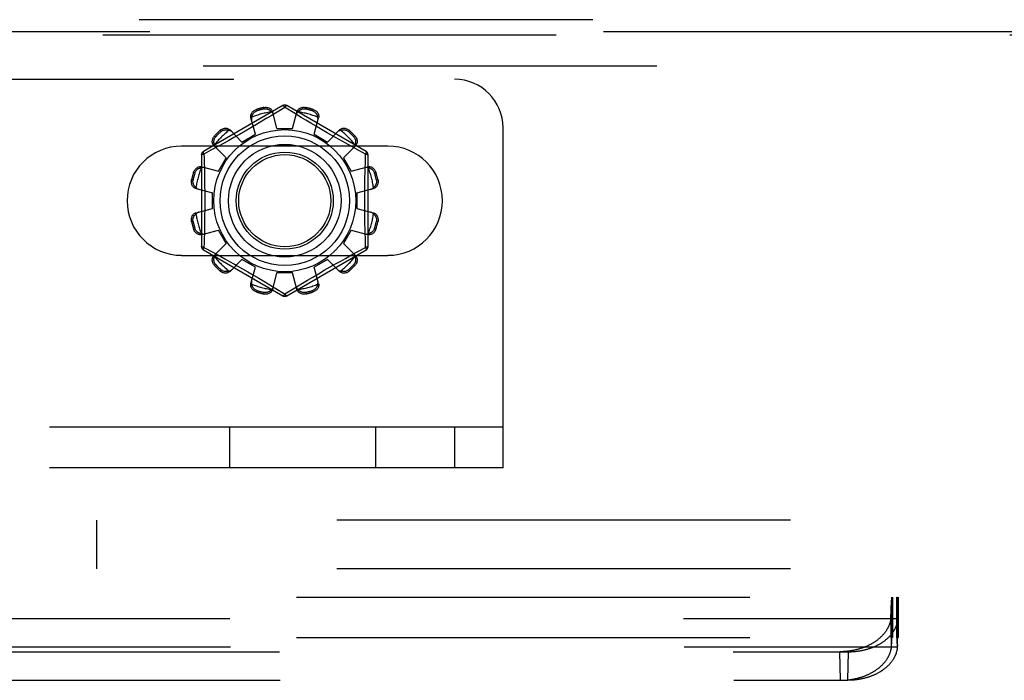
# Model space of a CAD drawing. Header units: inches. Extents: x 0 to 212, y 0 to 138.
# Tile 73 of 256: x 82.6 to 85.14, y 39.28 to 40.98. Entities that reach past the tile are written whole.
import ezdxf

# ---------------------------------------------------------------- set-up
doc = ezdxf.new("R2010")
doc.units = ezdxf.units.IN
doc.header["$LTSCALE"] = 11.6875
doc.header["$MEASUREMENT"] = 0
doc.linetypes.add('HIDDEN', pattern=[0.2, 0.1, -0.1])
for name, color, linetype in [('DEFAULT_2', 8, 'HIDDEN'), ('RIGHTHAND_DOOR_ASSEMBLY', 7, 'CONTINUOUS'), ('SUBPANEL', 7, 'CONTINUOUS')]:
    doc.layers.add(name, color=color, linetype=linetype)

msp = doc.modelspace()

# ---------------------------------------------------------------- linework, layer by layer
at = {"layer": 'DEFAULT_2', "color": 8, "linetype": 'HIDDEN'}
for p, q in [((74.9753, 40.8312), (83.7253, 40.8312)), ((83.2828, 40.7635), (83.0783, 40.6454)), ((83.2147, 40.7536), (83.2157, 40.7498)), ((83.2346, 40.7548), (83.2336, 40.7586)), ((83.2878, 40.7589), (83.2529, 40.7376)), ((83.2678, 40.7047), (83.2567, 40.7469)), ((83.2912, 40.7568), (83.2878, 40.7589)), ((83.3109, 40.7448), (83.2912, 40.7568)), ((83.4973, 40.6454), (83.2928, 40.7635)), ((83.3078, 40.7047), (83.3188, 40.7469)), ((83.3419, 40.7586), (83.3409, 40.7548)), ((83.3598, 40.7498), (83.3608, 40.7536)), ((83.2121, 40.6898), (83.2005, 40.7318)), ((83.2291, 40.7234), (83.2154, 40.7152)), ((83.2417, 40.7309), (83.2291, 40.7234)), ((83.2529, 40.7376), (83.2417, 40.7309)), ((83.342, 40.726), (83.3305, 40.7329)), ((83.3547, 40.7184), (83.342, 40.726)), ((83.3684, 40.7103), (83.3547, 40.7184)), ((83.3634, 40.6898), (83.375, 40.7318)), ((83.1236, 40.6966), (83.1208, 40.6994)), ((83.1468, 40.7008), (83.1774, 40.6698)), ((83.1858, 40.6978), (83.171, 40.6894)), ((83.2007, 40.7065), (83.1858, 40.6978)), ((83.2154, 40.7152), (83.2007, 40.7065)), ((83.2678, 40.7047), (83.3078, 40.7047)), ((83.3825, 40.702), (83.3684, 40.7103)), ((83.3967, 40.6938), (83.3825, 40.702)), ((83.4105, 40.6859), (83.3967, 40.6938)), ((83.3981, 40.6698), (83.4287, 40.7008)), ((83.4547, 40.6994), (83.4519, 40.6966)), ((83.8503, 39.8312), (83.8503, 40.7062)), ((83.107, 40.6856), (83.1098, 40.6828)), ((83.1314, 40.6671), (83.1154, 40.6583)), ((83.1436, 40.6739), (83.1314, 40.6671)), ((83.1569, 40.6814), (83.1436, 40.6739)), ((83.171, 40.6894), (83.1569, 40.6814)), ((83.1774, 40.6698), (83.2121, 40.6898)), ((83.3634, 40.6898), (83.3981, 40.6698)), ((83.4418, 40.6684), (83.43, 40.675)), ((83.4526, 40.6624), (83.4418, 40.6684)), ((83.4657, 40.6828), (83.4685, 40.6856)), ((83.5534, 40.6593), (83.0221, 40.6593)), ((83.0975, 40.6485), (83.0797, 40.6388)), ((83.1154, 40.6583), (83.0975, 40.6485)), ((83.1056, 40.6596), (83.1367, 40.629)), ((83.4388, 40.629), (83.4699, 40.6596)), ((83.471, 40.6523), (83.4526, 40.6624)), ((83.4958, 40.6388), (83.471, 40.6523)), ((83.0733, 40.6367), (83.0733, 40.4006)), ((83.0797, 40.6388), (83.08, 40.627)), ((83.1167, 40.5944), (83.1367, 40.629)), ((83.4388, 40.629), (83.4588, 40.5944)), ((83.5023, 40.4006), (83.5023, 40.6367)), ((83.0566, 40.5907), (83.0528, 40.5917)), ((83.0746, 40.6059), (83.1167, 40.5944)), ((83.4588, 40.5944), (83.5009, 40.6059)), ((83.5227, 40.5917), (83.5189, 40.5907)), ((83.0478, 40.5729), (83.0516, 40.5719)), ((83.5239, 40.5719), (83.5277, 40.5729)), ((83.0595, 40.5497), (83.1018, 40.5387)), ((83.4738, 40.5387), (83.516, 40.5497)), ((83.1018, 40.4987), (83.1018, 40.5387)), ((83.4738, 40.5387), (83.4738, 40.4987)), ((83.0595, 40.4877), (83.1018, 40.4987)), ((83.4738, 40.4987), (83.516, 40.4877)), ((83.0516, 40.4655), (83.0478, 40.4645)), ((83.5277, 40.4645), (83.5239, 40.4655)), ((83.0528, 40.4456), (83.0566, 40.4466)), ((83.0746, 40.4314), (83.1167, 40.443)), ((83.1367, 40.4084), (83.1167, 40.443)), ((83.4588, 40.443), (83.4388, 40.4084)), ((83.4588, 40.443), (83.5009, 40.4314)), ((83.5189, 40.4466), (83.5227, 40.4456)), ((83.0783, 40.3919), (83.2828, 40.2739)), ((83.0797, 40.3986), (83.1045, 40.3851)), ((83.1056, 40.3777), (83.1367, 40.4084)), ((83.2928, 40.2739), (83.4973, 40.3919)), ((83.4388, 40.4084), (83.4699, 40.3777)), ((83.4601, 40.3791), (83.478, 40.3889)), ((83.478, 40.3889), (83.4958, 40.3986)), ((83.4958, 40.3986), (83.4955, 40.4103)), ((83.0221, 40.378), (83.5534, 40.378)), ((83.1045, 40.3851), (83.1229, 40.3749)), ((83.1229, 40.3749), (83.1337, 40.369)), ((83.1337, 40.369), (83.1455, 40.3624)), ((83.1468, 40.3365), (83.1774, 40.3676)), ((83.2121, 40.3476), (83.1774, 40.3676)), ((83.3981, 40.3676), (83.3634, 40.3476)), ((83.3981, 40.3676), (83.4287, 40.3365)), ((83.4186, 40.356), (83.4319, 40.3634)), ((83.4319, 40.3634), (83.4441, 40.3702)), ((83.4441, 40.3702), (83.4601, 40.3791)), ((83.1098, 40.3545), (83.107, 40.3518)), ((83.1208, 40.338), (83.1236, 40.3407)), ((83.165, 40.3514), (83.1788, 40.3435)), ((83.1788, 40.3435), (83.193, 40.3353)), ((83.2005, 40.3055), (83.2121, 40.3476)), ((83.375, 40.3055), (83.3634, 40.3476)), ((83.3748, 40.3308), (83.3897, 40.3395)), ((83.3897, 40.3395), (83.4045, 40.348)), ((83.4045, 40.348), (83.4186, 40.356)), ((83.4519, 40.3407), (83.4547, 40.338)), ((83.4685, 40.3518), (83.4657, 40.3545)), ((83.193, 40.3353), (83.2071, 40.327)), ((83.2071, 40.327), (83.2208, 40.319)), ((83.2208, 40.319), (83.2335, 40.3114)), ((83.2567, 40.2905), (83.2678, 40.3327)), ((83.3078, 40.3327), (83.2678, 40.3327)), ((83.3188, 40.2905), (83.3078, 40.3327)), ((83.3338, 40.3065), (83.3464, 40.314)), ((83.3464, 40.314), (83.3601, 40.3222)), ((83.3601, 40.3222), (83.3748, 40.3308)), ((83.2157, 40.2876), (83.2147, 40.2838)), ((83.2335, 40.3114), (83.245, 40.3045)), ((83.2646, 40.2926), (83.2843, 40.2806)), ((83.2878, 40.2785), (83.3226, 40.2997)), ((83.3226, 40.2997), (83.3338, 40.3065)), ((83.3608, 40.2838), (83.3598, 40.2876)), ((83.2336, 40.2787), (83.2346, 40.2825)), ((83.2843, 40.2806), (83.2878, 40.2785)), ((83.3409, 40.2825), (83.3419, 40.2787)), ((83.8503, 39.9352), (74.8503, 39.9352)), ((83.1461, 39.8312), (83.1461, 39.9352)), ((83.5228, 39.8312), (83.5228, 39.9352)), ((83.7253, 39.9352), (83.7253, 39.8312)), ((83.8503, 39.8312), (74.8503, 39.8312)), ((76.3052, 39.4977), (85.8653, 39.4977)), ((84.8506, 39.4745), (84.8508, 39.4787)), ((84.8508, 39.4787), (84.851, 39.4816)), ((84.851, 39.4977), (84.851, 39.3937)), ((84.851, 39.4816), (84.8511, 39.4843)), ((84.8511, 39.4843), (84.8512, 39.4859)), ((84.8512, 39.4859), (84.8513, 39.4875)), ((84.8513, 39.4875), (84.8514, 39.4889)), ((84.8514, 39.4889), (84.8515, 39.4903)), ((84.8527, 39.3937), (84.8527, 39.4977)), ((84.853, 39.4977), (84.853, 39.3937)), ((84.854, 39.4977), (84.854, 39.3937)), ((84.8647, 39.4977), (84.8647, 39.3937)), ((84.865, 39.3937), (84.865, 39.4977)), ((84.8657, 39.4977), (84.8657, 39.3937)), ((84.8662, 39.4903), (84.8661, 39.4915)), ((84.8663, 39.4889), (84.8662, 39.4903)), ((84.8664, 39.4875), (84.8663, 39.4889)), ((84.8665, 39.4859), (84.8664, 39.4875)), ((84.8667, 39.4834), (84.8665, 39.4859)), ((84.8668, 39.4807), (84.8667, 39.4834)), ((84.8669, 39.4777), (84.8668, 39.4807)), ((84.8671, 39.4734), (84.8669, 39.4777)), ((84.8687, 39.4977), (84.8687, 39.3937)), ((84.8498, 39.4492), (84.8501, 39.4595)), ((84.8515, 39.3755), (84.8498, 39.4492)), ((84.8501, 39.4595), (84.8503, 39.4674)), ((84.8662, 39.3755), (84.8679, 39.4492)), ((84.8674, 39.4674), (84.8671, 39.4734)), ((84.8676, 39.4595), (84.8674, 39.4674)), ((84.8679, 39.4492), (84.8676, 39.4595)), ((84.8679, 39.4462), (84.8679, 39.4492)), ((77.3027, 39.4431), (84.8678, 39.4431)), ((84.8662, 39.3726), (84.8679, 39.4462)), ((84.8678, 39.4431), (84.8679, 39.4462)), ((76.3052, 39.3937), (85.1465, 39.3937)), ((84.8515, 39.3755), (84.8516, 39.3792)), ((84.8516, 39.3792), (84.8517, 39.382)), ((84.8517, 39.382), (84.8518, 39.3833)), ((84.8518, 39.3833), (84.8519, 39.385)), ((84.8519, 39.3866), (84.852, 39.3876)), ((84.8519, 39.385), (84.8519, 39.3866)), ((84.852, 39.3876), (84.8521, 39.3886)), ((84.8521, 39.3886), (84.8521, 39.3894)), ((84.8656, 39.3898), (84.8655, 39.3905)), ((84.8656, 39.389), (84.8656, 39.3898)), ((84.8657, 39.3881), (84.8656, 39.389)), ((84.8657, 39.3872), (84.8657, 39.3881)), ((84.8658, 39.3856), (84.8657, 39.3872)), ((84.8659, 39.3845), (84.8658, 39.3856)), ((84.8659, 39.3826), (84.8659, 39.3845)), ((84.866, 39.38), (84.8659, 39.3826)), ((84.8662, 39.3755), (84.8662, 39.3726)), ((77.3044, 39.3696), (84.866, 39.3696)), ((77.4303, 39.3574), (84.7401, 39.3574)), ((84.7194, 39.2839), (84.7176, 39.3574)), ((84.7384, 39.2839), (84.7401, 39.3574)), ((84.8662, 39.3726), (84.866, 39.3696)), ((77.4321, 39.2839), (84.7384, 39.2839))]:
    msp.add_line(p, q, dxfattribs=at)
for points in [[(83.2005, 40.7318), (83.2001, 40.7336), (83.2, 40.7354), (83.2001, 40.7374), (83.2004, 40.7393), (83.201, 40.7412), (83.2018, 40.743), (83.2028, 40.7448), (83.204, 40.7464), (83.2054, 40.748), (83.207, 40.7494), (83.2088, 40.7508), (83.2107, 40.7519), (83.2126, 40.7528), (83.2147, 40.7536)], [(83.2028, 40.7337), (83.203, 40.7347), (83.2032, 40.7357), (83.2035, 40.7367), (83.2038, 40.7377), (83.2042, 40.7387), (83.2046, 40.7396), (83.2051, 40.7406), (83.2056, 40.7415), (83.2062, 40.7424), (83.2068, 40.7433), (83.2075, 40.7442), (83.2083, 40.7451), (83.2092, 40.746), (83.2102, 40.7469), (83.2114, 40.7477), (83.2127, 40.7485), (83.2141, 40.7492), (83.2157, 40.7498)], [(83.2336, 40.7586), (83.2357, 40.759), (83.2379, 40.7592), (83.2401, 40.7592), (83.2423, 40.7589), (83.2444, 40.7585), (83.2464, 40.7578), (83.2483, 40.757), (83.2501, 40.756), (83.2517, 40.7548), (83.2531, 40.7534), (83.2543, 40.7519), (83.2554, 40.7503), (83.2562, 40.7486), (83.2567, 40.7469)], [(83.2346, 40.7548), (83.2363, 40.7551), (83.2379, 40.7552), (83.2394, 40.7552), (83.2408, 40.755), (83.2421, 40.7548), (83.2433, 40.7545), (83.2445, 40.7541), (83.2455, 40.7537), (83.2465, 40.7532), (83.2475, 40.7527), (83.2484, 40.7522), (83.2493, 40.7516), (83.2501, 40.751), (83.2509, 40.7503), (83.2517, 40.7496), (83.2524, 40.7489), (83.2531, 40.7481), (83.2538, 40.7474)], [(83.2586, 40.7398), (83.2582, 40.7411), (83.2576, 40.7425), (83.2569, 40.7438), (83.256, 40.7451), (83.255, 40.7463), (83.2538, 40.7474)], [(83.2828, 40.7635), (83.2831, 40.7635), (83.2835, 40.7634), (83.2841, 40.7631), (83.2847, 40.7625), (83.2854, 40.7618), (83.2862, 40.761), (83.2869, 40.76), (83.2878, 40.7589)], [(83.2878, 40.7589), (83.2885, 40.76), (83.2893, 40.761), (83.2901, 40.7618), (83.2908, 40.7625), (83.2914, 40.7631), (83.292, 40.7634), (83.2924, 40.7635), (83.2928, 40.7635)], [(83.3305, 40.7329), (83.3154, 40.742), (83.3109, 40.7448)], [(83.3217, 40.7474), (83.3205, 40.7463), (83.3195, 40.7451), (83.3186, 40.7438), (83.3179, 40.7425), (83.3173, 40.7411), (83.3169, 40.7398)], [(83.3188, 40.7469), (83.3193, 40.7486), (83.3201, 40.7503), (83.3212, 40.7519), (83.3224, 40.7534), (83.3238, 40.7548), (83.3254, 40.756), (83.3272, 40.757), (83.3291, 40.7578), (83.3311, 40.7585), (83.3332, 40.7589), (83.3354, 40.7592), (83.3376, 40.7592), (83.3398, 40.759), (83.3419, 40.7586)], [(83.3217, 40.7474), (83.3224, 40.7481), (83.3231, 40.7489), (83.3238, 40.7496), (83.3246, 40.7503), (83.3254, 40.751), (83.3262, 40.7516), (83.3271, 40.7522), (83.328, 40.7527), (83.329, 40.7532), (83.33, 40.7537), (83.3311, 40.7541), (83.3322, 40.7545), (83.3334, 40.7548), (83.3347, 40.7551), (83.3361, 40.7552), (83.3376, 40.7552), (83.3392, 40.7551), (83.3409, 40.7548)], [(83.3598, 40.7498), (83.3614, 40.7492), (83.3628, 40.7485), (83.3641, 40.7477), (83.3653, 40.7469), (83.3663, 40.746), (83.3672, 40.7451), (83.368, 40.7442), (83.3687, 40.7433), (83.3693, 40.7424), (83.3699, 40.7415), (83.3704, 40.7405), (83.3709, 40.7396), (83.3713, 40.7387), (83.3717, 40.7377), (83.372, 40.7367), (83.3723, 40.7357), (83.3725, 40.7347), (83.3727, 40.7337)], [(83.3608, 40.7536), (83.3629, 40.7528), (83.3648, 40.7519), (83.3667, 40.7508), (83.3685, 40.7494), (83.3701, 40.748), (83.3715, 40.7464), (83.3727, 40.7448), (83.3737, 40.743), (83.3745, 40.7412), (83.3751, 40.7393), (83.3754, 40.7374), (83.3755, 40.7354), (83.3754, 40.7336), (83.375, 40.7318)], [(83.2028, 40.7337), (83.2023, 40.7321), (83.2021, 40.7306), (83.2019, 40.7291), (83.202, 40.7276), (83.2021, 40.7261), (83.2025, 40.7247)], [(83.373, 40.7247), (83.3734, 40.7261), (83.3735, 40.7276), (83.3736, 40.7291), (83.3734, 40.7306), (83.3732, 40.7321), (83.3727, 40.7337)], [(83.1208, 40.6994), (83.1225, 40.7008), (83.1243, 40.702), (83.1263, 40.7031), (83.1283, 40.704), (83.1303, 40.7047), (83.1324, 40.7051), (83.1344, 40.7053), (83.1365, 40.7053), (83.1385, 40.7051), (83.1404, 40.7046), (83.1422, 40.7039), (83.1439, 40.7031), (83.1454, 40.702), (83.1468, 40.7008)], [(83.1236, 40.6966), (83.1249, 40.6977), (83.1263, 40.6986), (83.1276, 40.6993), (83.1289, 40.6999), (83.1302, 40.7003), (83.1314, 40.7007), (83.1325, 40.7009), (83.1337, 40.7011), (83.1348, 40.7012), (83.1359, 40.7012), (83.1369, 40.7012), (83.138, 40.7011), (83.139, 40.701), (83.14, 40.7008), (83.141, 40.7006), (83.1421, 40.7004), (83.143, 40.7001), (83.144, 40.6998)], [(83.152, 40.6956), (83.1509, 40.6965), (83.1497, 40.6974), (83.1484, 40.6982), (83.147, 40.6989), (83.1456, 40.6994), (83.144, 40.6998)], [(83.4315, 40.6998), (83.4299, 40.6994), (83.4285, 40.6989), (83.4271, 40.6982), (83.4258, 40.6974), (83.4246, 40.6965), (83.4235, 40.6956)], [(83.4287, 40.7008), (83.4301, 40.702), (83.4316, 40.7031), (83.4333, 40.7039), (83.4351, 40.7046), (83.437, 40.7051), (83.439, 40.7053), (83.4411, 40.7053), (83.4431, 40.7051), (83.4452, 40.7047), (83.4472, 40.704), (83.4492, 40.7031), (83.4512, 40.702), (83.453, 40.7008), (83.4547, 40.6994)], [(83.4315, 40.6998), (83.4325, 40.7001), (83.4335, 40.7004), (83.4345, 40.7006), (83.4355, 40.7009), (83.4365, 40.701), (83.4375, 40.7011), (83.4386, 40.7012), (83.4396, 40.7012), (83.4407, 40.7012), (83.4418, 40.7011), (83.443, 40.7009), (83.4442, 40.7007), (83.4454, 40.7003), (83.4466, 40.6999), (83.4479, 40.6993), (83.4492, 40.6986), (83.4506, 40.6977), (83.4519, 40.6966)], [(83.1056, 40.6596), (83.1044, 40.661), (83.1034, 40.6625), (83.1025, 40.6642), (83.1018, 40.666), (83.1013, 40.668), (83.1011, 40.67), (83.1011, 40.672), (83.1013, 40.674), (83.1018, 40.6761), (83.1024, 40.6781), (83.1033, 40.6802), (83.1044, 40.6821), (83.1056, 40.6839), (83.107, 40.6856)], [(83.1067, 40.6624), (83.1063, 40.6634), (83.106, 40.6644), (83.1058, 40.6654), (83.1056, 40.6664), (83.1054, 40.6674), (83.1053, 40.6685), (83.1052, 40.6695), (83.1052, 40.6706), (83.1052, 40.6716), (83.1053, 40.6728), (83.1055, 40.6739), (83.1057, 40.6751), (83.1061, 40.6763), (83.1065, 40.6775), (83.1071, 40.6788), (83.1078, 40.6802), (83.1087, 40.6815), (83.1098, 40.6828)], [(83.43, 40.675), (83.4172, 40.6821), (83.4105, 40.6859)], [(83.4657, 40.6828), (83.4668, 40.6815), (83.4677, 40.6802), (83.4684, 40.6788), (83.469, 40.6775), (83.4694, 40.6763), (83.4698, 40.6751), (83.47, 40.6739), (83.4702, 40.6727), (83.4703, 40.6716), (83.4703, 40.6705), (83.4703, 40.6695), (83.4702, 40.6685), (83.4701, 40.6674), (83.4699, 40.6664), (83.4697, 40.6654), (83.4695, 40.6644), (83.4692, 40.6634), (83.4688, 40.6624)], [(83.4685, 40.6856), (83.4699, 40.6839), (83.4711, 40.6821), (83.4722, 40.6802), (83.4731, 40.6781), (83.4737, 40.6761), (83.4742, 40.674), (83.4744, 40.672), (83.4744, 40.67), (83.4742, 40.668), (83.4737, 40.666), (83.473, 40.6642), (83.4721, 40.6625), (83.4711, 40.661), (83.4699, 40.6596)], [(83.0797, 40.6388), (83.0792, 40.64), (83.0787, 40.6412), (83.0783, 40.6423), (83.0781, 40.6432), (83.0779, 40.644), (83.0779, 40.6447), (83.078, 40.6451), (83.0783, 40.6454)], [(83.1067, 40.6624), (83.107, 40.6608), (83.1076, 40.6594), (83.1082, 40.658), (83.109, 40.6567), (83.1099, 40.6555), (83.1109, 40.6545)], [(83.4646, 40.6545), (83.4656, 40.6555), (83.4665, 40.6567), (83.4673, 40.658), (83.4679, 40.6594), (83.4685, 40.6608), (83.4688, 40.6624)], [(83.4973, 40.6454), (83.4975, 40.6451), (83.4976, 40.6447), (83.4976, 40.644), (83.4974, 40.6432), (83.4972, 40.6423), (83.4968, 40.6412), (83.4963, 40.64), (83.4958, 40.6388)], [(83.0733, 40.6367), (83.0734, 40.6371), (83.0737, 40.6374), (83.0743, 40.6377), (83.075, 40.638), (83.076, 40.6382), (83.0771, 40.6384), (83.0784, 40.6386), (83.0797, 40.6388)], [(83.08, 40.627), (83.0808, 40.5912), (83.081, 40.5791), (83.0812, 40.567), (83.0814, 40.5549), (83.0815, 40.5428), (83.0816, 40.5307), (83.0816, 40.5187), (83.0816, 40.5066), (83.0815, 40.4945), (83.0814, 40.4824), (83.0812, 40.4703), (83.081, 40.4582), (83.0808, 40.4461)], [(83.4947, 40.5912), (83.4955, 40.627), (83.4958, 40.6388)], [(83.4958, 40.6388), (83.4971, 40.6386), (83.4984, 40.6384), (83.4995, 40.6382), (83.5005, 40.638), (83.5012, 40.6377), (83.5018, 40.6374), (83.5021, 40.6371), (83.5023, 40.6367)], [(83.0528, 40.5917), (83.0536, 40.5938), (83.0545, 40.5958), (83.0557, 40.5977), (83.057, 40.5994), (83.0584, 40.601), (83.06, 40.6025), (83.0617, 40.6037), (83.0634, 40.6047), (83.0653, 40.6055), (83.0671, 40.606), (83.0691, 40.6064), (83.071, 40.6064), (83.0728, 40.6063), (83.0746, 40.6059)], [(83.0566, 40.5907), (83.0572, 40.5923), (83.0579, 40.5938), (83.0587, 40.5951), (83.0596, 40.5962), (83.0604, 40.5972), (83.0613, 40.5981), (83.0622, 40.5989), (83.0631, 40.5996), (83.064, 40.6003), (83.0649, 40.6008), (83.0659, 40.6013), (83.0668, 40.6018), (83.0678, 40.6022), (83.0687, 40.6026), (83.0697, 40.6029), (83.0707, 40.6032), (83.0717, 40.6034), (83.0727, 40.6036)], [(83.0817, 40.604), (83.0803, 40.6043), (83.0788, 40.6045), (83.0773, 40.6045), (83.0758, 40.6044), (83.0743, 40.6041), (83.0727, 40.6036)], [(83.5028, 40.6036), (83.5012, 40.6041), (83.4997, 40.6044), (83.4982, 40.6045), (83.4967, 40.6045), (83.4952, 40.6043), (83.4938, 40.604)], [(83.4955, 40.4103), (83.4947, 40.4461), (83.4945, 40.4582), (83.4943, 40.4703), (83.4941, 40.4824), (83.494, 40.4945), (83.4939, 40.5066), (83.4939, 40.5187), (83.4939, 40.5308), (83.494, 40.5428), (83.4941, 40.5549), (83.4943, 40.567), (83.4945, 40.5791), (83.4947, 40.5912)], [(83.5009, 40.6059), (83.5027, 40.6063), (83.5045, 40.6064), (83.5064, 40.6064), (83.5084, 40.606), (83.5102, 40.6055), (83.5121, 40.6047), (83.5138, 40.6037), (83.5155, 40.6025), (83.5171, 40.601), (83.5185, 40.5994), (83.5198, 40.5977), (83.521, 40.5958), (83.5219, 40.5938), (83.5227, 40.5917)], [(83.5028, 40.6036), (83.5038, 40.6034), (83.5048, 40.6032), (83.5058, 40.6029), (83.5068, 40.6026), (83.5078, 40.6022), (83.5087, 40.6018), (83.5096, 40.6013), (83.5106, 40.6008), (83.5115, 40.6002), (83.5124, 40.5996), (83.5133, 40.5989), (83.5142, 40.5981), (83.5151, 40.5972), (83.5159, 40.5962), (83.5168, 40.595), (83.5176, 40.5937), (83.5183, 40.5923), (83.5189, 40.5907)], [(83.0595, 40.5497), (83.0578, 40.5503), (83.0561, 40.551), (83.0545, 40.5521), (83.053, 40.5533), (83.0517, 40.5548), (83.0505, 40.5564), (83.0495, 40.5581), (83.0486, 40.56), (83.048, 40.562), (83.0475, 40.5641), (83.0473, 40.5663), (83.0472, 40.5685), (83.0474, 40.5707), (83.0478, 40.5729)], [(83.0591, 40.5526), (83.0583, 40.5533), (83.0575, 40.554), (83.0568, 40.5547), (83.0561, 40.5555), (83.0555, 40.5563), (83.0548, 40.5572), (83.0543, 40.558), (83.0537, 40.5589), (83.0532, 40.5599), (83.0527, 40.5609), (83.0523, 40.562), (83.0519, 40.5631), (83.0516, 40.5643), (83.0514, 40.5656), (83.0512, 40.5671), (83.0512, 40.5686), (83.0513, 40.5702), (83.0516, 40.5719)], [(83.5277, 40.5729), (83.5281, 40.5707), (83.5283, 40.5685), (83.5282, 40.5663), (83.528, 40.5641), (83.5275, 40.562), (83.5269, 40.56), (83.526, 40.5581), (83.525, 40.5564), (83.5238, 40.5548), (83.5225, 40.5533), (83.521, 40.5521), (83.5194, 40.551), (83.5177, 40.5503), (83.516, 40.5497)], [(83.5239, 40.5719), (83.5242, 40.5702), (83.5243, 40.5685), (83.5243, 40.567), (83.5241, 40.5656), (83.5239, 40.5643), (83.5236, 40.5631), (83.5232, 40.562), (83.5228, 40.5609), (83.5223, 40.5599), (83.5218, 40.5589), (83.5212, 40.558), (83.5207, 40.5572), (83.52, 40.5563), (83.5194, 40.5555), (83.5187, 40.5547), (83.518, 40.554), (83.5172, 40.5533), (83.5164, 40.5526)], [(83.0591, 40.5526), (83.0602, 40.5514), (83.0614, 40.5504), (83.0626, 40.5496), (83.0639, 40.5488), (83.0653, 40.5483), (83.0667, 40.5478)], [(83.5088, 40.5478), (83.5102, 40.5483), (83.5116, 40.5488), (83.5129, 40.5496), (83.5141, 40.5504), (83.5153, 40.5514), (83.5164, 40.5526)], [(83.0667, 40.4895), (83.0653, 40.4891), (83.0639, 40.4885), (83.0626, 40.4878), (83.0614, 40.4869), (83.0602, 40.4859), (83.0591, 40.4848)], [(83.5164, 40.4848), (83.5153, 40.4859), (83.5141, 40.4869), (83.5129, 40.4878), (83.5116, 40.4885), (83.5102, 40.4891), (83.5088, 40.4895)], [(83.0478, 40.4645), (83.0474, 40.4666), (83.0472, 40.4688), (83.0473, 40.471), (83.0475, 40.4732), (83.048, 40.4754), (83.0486, 40.4774), (83.0495, 40.4792), (83.0505, 40.481), (83.0517, 40.4826), (83.053, 40.484), (83.0545, 40.4853), (83.0561, 40.4863), (83.0578, 40.4871), (83.0595, 40.4877)], [(83.0516, 40.4655), (83.0513, 40.4672), (83.0512, 40.4688), (83.0512, 40.4703), (83.0514, 40.4717), (83.0516, 40.473), (83.0519, 40.4743), (83.0523, 40.4754), (83.0527, 40.4765), (83.0532, 40.4775), (83.0537, 40.4784), (83.0543, 40.4793), (83.0548, 40.4802), (83.0555, 40.481), (83.0561, 40.4818), (83.0568, 40.4826), (83.0575, 40.4834), (83.0583, 40.4841), (83.0591, 40.4848)], [(83.516, 40.4877), (83.5177, 40.4871), (83.5194, 40.4863), (83.521, 40.4853), (83.5225, 40.484), (83.5238, 40.4826), (83.525, 40.481), (83.526, 40.4792), (83.5269, 40.4774), (83.5275, 40.4754), (83.528, 40.4732), (83.5282, 40.471), (83.5283, 40.4688), (83.5281, 40.4666), (83.5277, 40.4645)], [(83.5164, 40.4848), (83.5172, 40.4841), (83.518, 40.4833), (83.5187, 40.4826), (83.5194, 40.4818), (83.52, 40.481), (83.5207, 40.4802), (83.5212, 40.4793), (83.5218, 40.4784), (83.5223, 40.4774), (83.5228, 40.4764), (83.5232, 40.4754), (83.5236, 40.4742), (83.5239, 40.473), (83.5241, 40.4717), (83.5243, 40.4703), (83.5243, 40.4688), (83.5242, 40.4672), (83.5239, 40.4655)], [(83.0746, 40.4314), (83.0728, 40.431), (83.071, 40.4309), (83.0691, 40.431), (83.0671, 40.4313), (83.0653, 40.4319), (83.0634, 40.4327), (83.0617, 40.4337), (83.06, 40.4349), (83.0584, 40.4363), (83.057, 40.4379), (83.0557, 40.4397), (83.0545, 40.4416), (83.0536, 40.4436), (83.0528, 40.4456)], [(83.0727, 40.4337), (83.0717, 40.4339), (83.0707, 40.4341), (83.0697, 40.4344), (83.0687, 40.4348), (83.0678, 40.4351), (83.0668, 40.4356), (83.0659, 40.436), (83.0649, 40.4365), (83.064, 40.4371), (83.0631, 40.4377), (83.0622, 40.4385), (83.0613, 40.4393), (83.0604, 40.4401), (83.0596, 40.4412), (83.0587, 40.4423), (83.0579, 40.4436), (83.0572, 40.445), (83.0566, 40.4466)], [(83.0808, 40.4461), (83.08, 40.4103), (83.0797, 40.3986)], [(83.5227, 40.4456), (83.5219, 40.4436), (83.521, 40.4416), (83.5198, 40.4397), (83.5185, 40.4379), (83.5171, 40.4363), (83.5155, 40.4349), (83.5138, 40.4337), (83.5121, 40.4327), (83.5102, 40.4319), (83.5084, 40.4313), (83.5064, 40.431), (83.5045, 40.4309), (83.5027, 40.431), (83.5009, 40.4314)], [(83.5189, 40.4466), (83.5183, 40.445), (83.5176, 40.4436), (83.5168, 40.4423), (83.5159, 40.4411), (83.5151, 40.4401), (83.5142, 40.4392), (83.5133, 40.4384), (83.5124, 40.4377), (83.5115, 40.4371), (83.5106, 40.4365), (83.5096, 40.436), (83.5087, 40.4356), (83.5077, 40.4351), (83.5068, 40.4348), (83.5058, 40.4344), (83.5048, 40.4341), (83.5038, 40.4339), (83.5028, 40.4337)], [(83.0727, 40.4337), (83.0743, 40.4333), (83.0758, 40.433), (83.0773, 40.4329), (83.0788, 40.4329), (83.0803, 40.4331), (83.0817, 40.4334)], [(83.4938, 40.4334), (83.4952, 40.4331), (83.4967, 40.4329), (83.4982, 40.4329), (83.4997, 40.433), (83.5012, 40.4333), (83.5028, 40.4337)], [(83.0797, 40.3986), (83.0784, 40.3987), (83.0771, 40.3989), (83.076, 40.3991), (83.075, 40.3994), (83.0743, 40.3997), (83.0737, 40.4), (83.0734, 40.4003), (83.0733, 40.4006)], [(83.0783, 40.3919), (83.078, 40.3922), (83.0779, 40.3927), (83.0779, 40.3933), (83.0781, 40.3941), (83.0783, 40.3951), (83.0787, 40.3961), (83.0792, 40.3973), (83.0797, 40.3986)], [(83.5023, 40.4006), (83.5021, 40.4003), (83.5018, 40.4), (83.5012, 40.3997), (83.5005, 40.3994), (83.4995, 40.3991), (83.4984, 40.3989), (83.4971, 40.3987), (83.4958, 40.3986)], [(83.4958, 40.3986), (83.4963, 40.3973), (83.4968, 40.3961), (83.4972, 40.3951), (83.4974, 40.3941), (83.4976, 40.3933), (83.4976, 40.3927), (83.4975, 40.3922), (83.4973, 40.3919)], [(83.107, 40.3518), (83.1056, 40.3534), (83.1044, 40.3552), (83.1033, 40.3572), (83.1024, 40.3592), (83.1018, 40.3613), (83.1013, 40.3633), (83.1011, 40.3654), (83.1011, 40.3674), (83.1013, 40.3694), (83.1018, 40.3713), (83.1025, 40.3731), (83.1034, 40.3748), (83.1044, 40.3763), (83.1056, 40.3777)], [(83.1098, 40.3545), (83.1087, 40.3559), (83.1078, 40.3572), (83.1071, 40.3585), (83.1065, 40.3598), (83.1061, 40.3611), (83.1057, 40.3623), (83.1055, 40.3635), (83.1053, 40.3646), (83.1052, 40.3657), (83.1052, 40.3668), (83.1052, 40.3679), (83.1053, 40.3689), (83.1054, 40.3699), (83.1056, 40.3709), (83.1058, 40.372), (83.106, 40.373), (83.1063, 40.374), (83.1067, 40.375)], [(83.1109, 40.3829), (83.1099, 40.3818), (83.109, 40.3806), (83.1082, 40.3793), (83.1076, 40.378), (83.107, 40.3765), (83.1067, 40.375)], [(83.4688, 40.375), (83.4685, 40.3765), (83.4679, 40.378), (83.4673, 40.3793), (83.4665, 40.3806), (83.4656, 40.3818), (83.4646, 40.3829)], [(83.4688, 40.375), (83.4692, 40.374), (83.4695, 40.373), (83.4697, 40.372), (83.4699, 40.3709), (83.4701, 40.3699), (83.4702, 40.3689), (83.4703, 40.3678), (83.4703, 40.3668), (83.4703, 40.3657), (83.4702, 40.3646), (83.47, 40.3634), (83.4698, 40.3623), (83.4694, 40.3611), (83.469, 40.3598), (83.4684, 40.3585), (83.4677, 40.3572), (83.4668, 40.3559), (83.4657, 40.3545)], [(83.4699, 40.3777), (83.4711, 40.3763), (83.4721, 40.3748), (83.473, 40.3731), (83.4737, 40.3713), (83.4742, 40.3694), (83.4744, 40.3674), (83.4744, 40.3654), (83.4742, 40.3633), (83.4737, 40.3613), (83.4731, 40.3592), (83.4722, 40.3572), (83.4711, 40.3552), (83.4699, 40.3534), (83.4685, 40.3518)], [(83.1468, 40.3365), (83.1454, 40.3353), (83.1439, 40.3343), (83.1422, 40.3334), (83.1404, 40.3327), (83.1385, 40.3323), (83.1365, 40.332), (83.1344, 40.332), (83.1324, 40.3322), (83.1303, 40.3327), (83.1283, 40.3333), (83.1263, 40.3342), (83.1243, 40.3353), (83.1225, 40.3365), (83.1208, 40.338)], [(83.144, 40.3376), (83.143, 40.3372), (83.142, 40.337), (83.141, 40.3367), (83.14, 40.3365), (83.139, 40.3363), (83.138, 40.3362), (83.1369, 40.3361), (83.1359, 40.3361), (83.1348, 40.3362), (83.1337, 40.3363), (83.1325, 40.3364), (83.1313, 40.3367), (83.1301, 40.337), (83.1289, 40.3374), (83.1276, 40.338), (83.1263, 40.3387), (83.1249, 40.3397), (83.1236, 40.3407)], [(83.144, 40.3376), (83.1456, 40.338), (83.147, 40.3385), (83.1484, 40.3391), (83.1497, 40.3399), (83.1509, 40.3408), (83.152, 40.3418)], [(83.1455, 40.3624), (83.1583, 40.3552), (83.165, 40.3514)], [(83.4235, 40.3418), (83.4246, 40.3408), (83.4258, 40.3399), (83.4271, 40.3391), (83.4285, 40.3385), (83.4299, 40.338), (83.4315, 40.3376)], [(83.4547, 40.338), (83.453, 40.3365), (83.4512, 40.3353), (83.4492, 40.3342), (83.4472, 40.3333), (83.4452, 40.3327), (83.4431, 40.3322), (83.4411, 40.332), (83.439, 40.332), (83.437, 40.3323), (83.4351, 40.3327), (83.4333, 40.3334), (83.4316, 40.3343), (83.4301, 40.3353), (83.4287, 40.3365)], [(83.4519, 40.3407), (83.4506, 40.3397), (83.4492, 40.3387), (83.4479, 40.338), (83.4466, 40.3374), (83.4453, 40.337), (83.4441, 40.3367), (83.443, 40.3364), (83.4418, 40.3363), (83.4407, 40.3362), (83.4396, 40.3361), (83.4386, 40.3361), (83.4375, 40.3362), (83.4365, 40.3363), (83.4355, 40.3365), (83.4345, 40.3367), (83.4334, 40.337), (83.4325, 40.3372), (83.4315, 40.3376)], [(83.2025, 40.3126), (83.2021, 40.3112), (83.202, 40.3098), (83.2019, 40.3082), (83.2021, 40.3067), (83.2023, 40.3052), (83.2028, 40.3037)], [(83.3727, 40.3037), (83.3732, 40.3052), (83.3734, 40.3067), (83.3736, 40.3082), (83.3735, 40.3098), (83.3734, 40.3112), (83.373, 40.3126)], [(83.2147, 40.2838), (83.2126, 40.2845), (83.2107, 40.2855), (83.2088, 40.2866), (83.207, 40.2879), (83.2054, 40.2894), (83.204, 40.2909), (83.2028, 40.2926), (83.2018, 40.2943), (83.201, 40.2962), (83.2004, 40.2981), (83.2001, 40.3), (83.2, 40.3019), (83.2001, 40.3037), (83.2005, 40.3055)], [(83.2157, 40.2876), (83.2141, 40.2882), (83.2127, 40.2889), (83.2114, 40.2896), (83.2102, 40.2905), (83.2092, 40.2914), (83.2083, 40.2922), (83.2075, 40.2931), (83.2068, 40.294), (83.2062, 40.295), (83.2056, 40.2959), (83.2051, 40.2968), (83.2046, 40.2977), (83.2042, 40.2987), (83.2038, 40.2996), (83.2035, 40.3006), (83.2032, 40.3016), (83.203, 40.3026), (83.2028, 40.3037)], [(83.2567, 40.2905), (83.2562, 40.2887), (83.2554, 40.2871), (83.2543, 40.2854), (83.2531, 40.2839), (83.2517, 40.2826), (83.2501, 40.2814), (83.2483, 40.2804), (83.2464, 40.2795), (83.2444, 40.2789), (83.2423, 40.2784), (83.2401, 40.2782), (83.2379, 40.2782), (83.2357, 40.2783), (83.2336, 40.2787)], [(83.2538, 40.29), (83.2531, 40.2892), (83.2524, 40.2884), (83.2517, 40.2877), (83.2509, 40.287), (83.2501, 40.2864), (83.2493, 40.2858), (83.2484, 40.2852), (83.2475, 40.2846), (83.2465, 40.2841), (83.2455, 40.2837), (83.2444, 40.2832), (83.2433, 40.2829), (83.2421, 40.2825), (83.2408, 40.2823), (83.2394, 40.2821), (83.2379, 40.2821), (83.2363, 40.2822), (83.2346, 40.2825)], [(83.245, 40.3045), (83.2601, 40.2954), (83.2646, 40.2926)], [(83.2538, 40.29), (83.255, 40.2911), (83.256, 40.2923), (83.2569, 40.2935), (83.2576, 40.2949), (83.2582, 40.2962), (83.2586, 40.2976)], [(83.3169, 40.2976), (83.3173, 40.2962), (83.3179, 40.2949), (83.3186, 40.2935), (83.3195, 40.2923), (83.3205, 40.2911), (83.3217, 40.29)], [(83.3419, 40.2787), (83.3398, 40.2783), (83.3376, 40.2782), (83.3354, 40.2782), (83.3332, 40.2784), (83.3311, 40.2789), (83.3291, 40.2795), (83.3272, 40.2804), (83.3254, 40.2814), (83.3238, 40.2826), (83.3224, 40.2839), (83.3212, 40.2854), (83.3201, 40.2871), (83.3193, 40.2887), (83.3188, 40.2905)], [(83.3409, 40.2825), (83.3392, 40.2822), (83.3376, 40.2821), (83.3361, 40.2821), (83.3347, 40.2823), (83.3334, 40.2825), (83.3322, 40.2829), (83.331, 40.2832), (83.33, 40.2837), (83.329, 40.2841), (83.328, 40.2846), (83.3271, 40.2852), (83.3262, 40.2858), (83.3254, 40.2864), (83.3246, 40.287), (83.3238, 40.2877), (83.3231, 40.2885), (83.3224, 40.2892), (83.3217, 40.29)], [(83.3727, 40.3037), (83.3725, 40.3026), (83.3723, 40.3016), (83.372, 40.3006), (83.3717, 40.2996), (83.3713, 40.2987), (83.3709, 40.2977), (83.3704, 40.2968), (83.3699, 40.2959), (83.3693, 40.2949), (83.3687, 40.294), (83.368, 40.2931), (83.3672, 40.2922), (83.3663, 40.2913), (83.3653, 40.2905), (83.3641, 40.2896), (83.3628, 40.2889), (83.3614, 40.2882), (83.3598, 40.2876)], [(83.375, 40.3055), (83.3754, 40.3037), (83.3755, 40.3019), (83.3754, 40.3), (83.3751, 40.2981), (83.3745, 40.2962), (83.3737, 40.2943), (83.3727, 40.2926), (83.3715, 40.2909), (83.3701, 40.2894), (83.3685, 40.2879), (83.3667, 40.2866), (83.3648, 40.2855), (83.3629, 40.2845), (83.3608, 40.2838)], [(83.2878, 40.2785), (83.287, 40.2774), (83.2862, 40.2764), (83.2854, 40.2755), (83.2847, 40.2748), (83.2841, 40.2743), (83.2835, 40.2739), (83.2831, 40.2738), (83.2828, 40.2739)], [(83.2928, 40.2739), (83.2924, 40.2738), (83.292, 40.2739), (83.2914, 40.2743), (83.2908, 40.2748), (83.2901, 40.2755), (83.2893, 40.2764), (83.2886, 40.2774), (83.2878, 40.2785)], [(84.8515, 39.4903), (84.8516, 39.4915), (84.8517, 39.4921), (84.8517, 39.4926), (84.8518, 39.4931), (84.8518, 39.4936), (84.8519, 39.4941), (84.8519, 39.4945), (84.852, 39.4949), (84.852, 39.4953), (84.8521, 39.4956), (84.8521, 39.496), (84.8522, 39.4963), (84.8522, 39.4965), (84.8523, 39.4968), (84.8524, 39.497), (84.8524, 39.4972), (84.8525, 39.4973), (84.8525, 39.4974), (84.8526, 39.4975), (84.8526, 39.4976), (84.8527, 39.4977), (84.8527, 39.4977)], [(84.8661, 39.4915), (84.866, 39.4921), (84.866, 39.4926), (84.8659, 39.4931), (84.8659, 39.4936), (84.8658, 39.4941), (84.8658, 39.4945), (84.8657, 39.4949), (84.8657, 39.4953), (84.8656, 39.4956), (84.8656, 39.496), (84.8655, 39.4963), (84.8655, 39.4965), (84.8654, 39.4968), (84.8654, 39.497), (84.8653, 39.4972), (84.8652, 39.4973), (84.8652, 39.4974), (84.8651, 39.4975), (84.8651, 39.4976), (84.865, 39.4977), (84.865, 39.4977)], [(84.8498, 39.4492), (84.8497, 39.4482), (84.8497, 39.4472), (84.8496, 39.4462), (84.8495, 39.4452), (84.8494, 39.4441), (84.8493, 39.4431)], [(84.8503, 39.4674), (84.8506, 39.4734), (84.8506, 39.4745)], [(84.8493, 39.4431), (84.8492, 39.4418), (84.849, 39.4406), (84.8488, 39.4393), (84.8485, 39.438), (84.8483, 39.4367), (84.848, 39.4355), (84.8477, 39.4342), (84.8473, 39.433), (84.8469, 39.4317), (84.8466, 39.4304), (84.8461, 39.4292), (84.8457, 39.4279), (84.8452, 39.4267), (84.8448, 39.4255), (84.8442, 39.4242), (84.8437, 39.423), (84.8432, 39.4218), (84.8426, 39.4206), (84.842, 39.4194), (84.8413, 39.4181), (84.8407, 39.4169), (84.84, 39.4158), (84.8393, 39.4146), (84.8386, 39.4134), (84.8378, 39.4122), (84.8371, 39.411), (84.8363, 39.4099), (84.8355, 39.4087), (84.8346, 39.4076), (84.8338, 39.4065), (84.8329, 39.4053), (84.832, 39.4042), (84.8311, 39.4031), (84.8301, 39.402), (84.8291, 39.4009), (84.8282, 39.3998), (84.8271, 39.3987), (84.8261, 39.3977), (84.8251, 39.3966), (84.824, 39.3956), (84.8229, 39.3946), (84.8218, 39.3935), (84.8207, 39.3925), (84.8195, 39.3915), (84.8183, 39.3905), (84.8171, 39.3896), (84.8159, 39.3886), (84.8147, 39.3876), (84.8135, 39.3867), (84.8122, 39.3858), (84.8109, 39.3848), (84.8096, 39.3839), (84.8083, 39.383), (84.807, 39.3822), (84.8056, 39.3813), (84.8042, 39.3804), (84.8029, 39.3796), (84.8015, 39.3788), (84.8, 39.378), (84.7986, 39.3772), (84.7972, 39.3764), (84.7957, 39.3756), (84.7942, 39.3749), (84.7927, 39.3741), (84.7912, 39.3734), (84.7897, 39.3727), (84.7882, 39.372), (84.7866, 39.3713), (84.7851, 39.3706), (84.7835, 39.37), (84.7819, 39.3693), (84.7803, 39.3687), (84.7787, 39.3681), (84.7771, 39.3675), (84.7755, 39.3669), (84.7738, 39.3664), (84.7722, 39.3658), (84.7705, 39.3653), (84.7689, 39.3648), (84.7672, 39.3643), (84.7655, 39.3638), (84.7638, 39.3634), (84.7621, 39.3629), (84.7604, 39.3625), (84.7587, 39.3621), (84.7569, 39.3617), (84.7552, 39.3613), (84.7534, 39.3609), (84.7517, 39.3606), (84.7499, 39.3603), (84.7482, 39.36), (84.7464, 39.3597), (84.7446, 39.3594), (84.7429, 39.3591), (84.7411, 39.3589), (84.7393, 39.3587), (84.7375, 39.3585), (84.7357, 39.3583), (84.7339, 39.3581), (84.7321, 39.358), (84.7303, 39.3578), (84.7285, 39.3577), (84.7267, 39.3576), (84.7249, 39.3575), (84.7231, 39.3575), (84.7213, 39.3574), (84.7195, 39.3574), (84.7176, 39.3574)], [(84.7401, 39.3574), (84.7419, 39.3574), (84.7437, 39.3574), (84.7456, 39.3575), (84.7474, 39.3575), (84.7492, 39.3576), (84.751, 39.3577), (84.7528, 39.3578), (84.7546, 39.358), (84.7563, 39.3581), (84.7581, 39.3583), (84.7599, 39.3585), (84.7617, 39.3587), (84.7635, 39.3589), (84.7652, 39.3591), (84.767, 39.3594), (84.7688, 39.3597), (84.7705, 39.36), (84.7723, 39.3603), (84.774, 39.3606), (84.7758, 39.3609), (84.7775, 39.3613), (84.7792, 39.3617), (84.7809, 39.3621), (84.7826, 39.3625), (84.7843, 39.3629), (84.786, 39.3634), (84.7877, 39.3638), (84.7893, 39.3643), (84.791, 39.3648), (84.7926, 39.3653), (84.7943, 39.3658), (84.7959, 39.3664), (84.7975, 39.3669), (84.7991, 39.3675), (84.8007, 39.3681), (84.8023, 39.3687), (84.8039, 39.3693), (84.8054, 39.37), (84.8069, 39.3706), (84.8085, 39.3713), (84.81, 39.372), (84.8115, 39.3727), (84.813, 39.3734), (84.8144, 39.3741), (84.8159, 39.3749), (84.8173, 39.3756), (84.8188, 39.3764), (84.8202, 39.3772), (84.8216, 39.378), (84.8229, 39.3788), (84.8243, 39.3796), (84.8256, 39.3804), (84.827, 39.3813), (84.8283, 39.3822), (84.8296, 39.383), (84.8308, 39.3839), (84.8321, 39.3848), (84.8333, 39.3858), (84.8346, 39.3867), (84.8358, 39.3876), (84.8369, 39.3886), (84.8381, 39.3896), (84.8392, 39.3905), (84.8404, 39.3915), (84.8415, 39.3925), (84.8426, 39.3935), (84.8436, 39.3946), (84.8447, 39.3956), (84.8457, 39.3966), (84.8467, 39.3977), (84.8477, 39.3987), (84.8486, 39.3998), (84.8496, 39.4009), (84.8505, 39.402), (84.8514, 39.4031), (84.8523, 39.4042), (84.8531, 39.4053), (84.8539, 39.4065), (84.8547, 39.4076), (84.8555, 39.4087), (84.8563, 39.4099), (84.857, 39.411), (84.8577, 39.4122), (84.8584, 39.4134), (84.8591, 39.4146), (84.8597, 39.4158), (84.8604, 39.4169), (84.861, 39.4181), (84.8615, 39.4194), (84.8621, 39.4206), (84.8626, 39.4218), (84.8631, 39.423), (84.8636, 39.4242), (84.864, 39.4255), (84.8645, 39.4267), (84.8649, 39.4279), (84.8652, 39.4292), (84.8656, 39.4304), (84.8659, 39.4317), (84.8662, 39.433), (84.8665, 39.4342), (84.8668, 39.4355), (84.867, 39.4367), (84.8672, 39.438), (84.8674, 39.4393), (84.8675, 39.4406), (84.8677, 39.4418), (84.8678, 39.4431)], [(84.8511, 39.3696), (84.8512, 39.3703), (84.8512, 39.3711), (84.8513, 39.3719), (84.8514, 39.3726), (84.8514, 39.3733), (84.8515, 39.3741), (84.8515, 39.3748), (84.8515, 39.3755)], [(84.8521, 39.3894), (84.8522, 39.3902), (84.8522, 39.3905), (84.8522, 39.3909), (84.8523, 39.3912), (84.8523, 39.3915), (84.8523, 39.3918), (84.8523, 39.392), (84.8524, 39.3923), (84.8524, 39.3925), (84.8524, 39.3927), (84.8525, 39.3929), (84.8525, 39.393), (84.8525, 39.3932), (84.8526, 39.3933), (84.8526, 39.3934), (84.8526, 39.3935), (84.8526, 39.3936), (84.8527, 39.3936), (84.8527, 39.3937), (84.8527, 39.3937)], [(84.8655, 39.3905), (84.8655, 39.3909), (84.8654, 39.3912), (84.8654, 39.3915), (84.8654, 39.3918), (84.8654, 39.392), (84.8653, 39.3923), (84.8653, 39.3925), (84.8653, 39.3927), (84.8652, 39.3929), (84.8652, 39.393), (84.8652, 39.3932), (84.8652, 39.3933), (84.8651, 39.3934), (84.8651, 39.3935), (84.8651, 39.3936), (84.865, 39.3936), (84.865, 39.3937), (84.865, 39.3937)], [(84.8662, 39.3755), (84.8662, 39.3762), (84.866, 39.38)], [(84.7194, 39.2839), (84.7212, 39.2839), (84.723, 39.2839), (84.7248, 39.2839), (84.7266, 39.284), (84.7284, 39.2841), (84.7302, 39.2842), (84.732, 39.2843), (84.7338, 39.2844), (84.7356, 39.2846), (84.7374, 39.2848), (84.7392, 39.2849), (84.741, 39.2851), (84.7428, 39.2854), (84.7446, 39.2856), (84.7464, 39.2859), (84.7481, 39.2861), (84.7499, 39.2864), (84.7517, 39.2867), (84.7534, 39.2871), (84.7552, 39.2874), (84.7569, 39.2878), (84.7587, 39.2881), (84.7604, 39.2885), (84.7621, 39.2889), (84.7638, 39.2894), (84.7655, 39.2898), (84.7672, 39.2903), (84.7689, 39.2908), (84.7706, 39.2913), (84.7723, 39.2918), (84.7739, 39.2923), (84.7756, 39.2928), (84.7772, 39.2934), (84.7788, 39.294), (84.7805, 39.2946), (84.7821, 39.2952), (84.7837, 39.2958), (84.7852, 39.2964), (84.7868, 39.2971), (84.7884, 39.2977), (84.7899, 39.2984), (84.7915, 39.2991), (84.793, 39.2998), (84.7945, 39.3006), (84.796, 39.3013), (84.7974, 39.3021), (84.7989, 39.3028), (84.8003, 39.3036), (84.8018, 39.3044), (84.8032, 39.3052), (84.8046, 39.3061), (84.806, 39.3069), (84.8073, 39.3078), (84.8087, 39.3086), (84.81, 39.3095), (84.8113, 39.3104), (84.8126, 39.3113), (84.8139, 39.3122), (84.8152, 39.3132), (84.8164, 39.3141), (84.8177, 39.3151), (84.8189, 39.316), (84.8201, 39.317), (84.8212, 39.318), (84.8224, 39.319), (84.8235, 39.32), (84.8246, 39.321), (84.8257, 39.322), (84.8268, 39.3231), (84.8278, 39.3241), (84.8289, 39.3252), (84.8299, 39.3263), (84.8309, 39.3274), (84.8318, 39.3285), (84.8328, 39.3296), (84.8337, 39.3307), (84.8346, 39.3318), (84.8355, 39.3329), (84.8364, 39.334), (84.8372, 39.3352), (84.838, 39.3363), (84.8388, 39.3375), (84.8396, 39.3387), (84.8403, 39.3398), (84.841, 39.341), (84.8417, 39.3422), (84.8424, 39.3434), (84.8431, 39.3446), (84.8437, 39.3458), (84.8443, 39.347), (84.8449, 39.3482), (84.8454, 39.3495), (84.846, 39.3507), (84.8465, 39.3519), (84.847, 39.3532), (84.8474, 39.3544), (84.8479, 39.3557), (84.8483, 39.3569), (84.8487, 39.3582), (84.849, 39.3594), (84.8494, 39.3607), (84.8497, 39.3619), (84.85, 39.3632), (84.8503, 39.3645), (84.8505, 39.3657), (84.8507, 39.367), (84.8509, 39.3683), (84.8511, 39.3696)], [(84.866, 39.3696), (84.8659, 39.3683), (84.8658, 39.367), (84.8657, 39.3657), (84.8655, 39.3645), (84.8653, 39.3632), (84.865, 39.3619), (84.8648, 39.3607), (84.8645, 39.3594), (84.8642, 39.3582), (84.8639, 39.3569), (84.8635, 39.3557), (84.8631, 39.3544), (84.8627, 39.3532), (84.8623, 39.3519), (84.8619, 39.3507), (84.8614, 39.3495), (84.8609, 39.3482), (84.8603, 39.347), (84.8598, 39.3458), (84.8592, 39.3446), (84.8586, 39.3434), (84.858, 39.3422), (84.8574, 39.341), (84.8567, 39.3398), (84.856, 39.3387), (84.8553, 39.3375), (84.8546, 39.3363), (84.8538, 39.3352), (84.853, 39.334), (84.8522, 39.3329), (84.8514, 39.3318), (84.8505, 39.3307), (84.8497, 39.3296), (84.8488, 39.3285), (84.8478, 39.3274), (84.8469, 39.3263), (84.8459, 39.3252), (84.845, 39.3241), (84.844, 39.3231), (84.8429, 39.322), (84.8419, 39.321), (84.8408, 39.32), (84.8397, 39.319), (84.8386, 39.318), (84.8375, 39.317), (84.8364, 39.316), (84.8352, 39.3151), (84.834, 39.3141), (84.8328, 39.3132), (84.8316, 39.3122), (84.8304, 39.3113), (84.8291, 39.3104), (84.8278, 39.3095), (84.8265, 39.3086), (84.8252, 39.3078), (84.8239, 39.3069), (84.8226, 39.3061), (84.8212, 39.3052), (84.8198, 39.3044), (84.8184, 39.3036), (84.817, 39.3028), (84.8156, 39.3021), (84.8142, 39.3013), (84.8127, 39.3006), (84.8112, 39.2998), (84.8098, 39.2991), (84.8083, 39.2984), (84.8067, 39.2977), (84.8052, 39.2971), (84.8037, 39.2964), (84.8021, 39.2958), (84.8006, 39.2952), (84.799, 39.2946), (84.7974, 39.294), (84.7958, 39.2934), (84.7942, 39.2928), (84.7925, 39.2923), (84.7909, 39.2918), (84.7893, 39.2913), (84.7876, 39.2908), (84.7859, 39.2903), (84.7843, 39.2898), (84.7826, 39.2894), (84.7809, 39.2889), (84.7792, 39.2885), (84.7775, 39.2881), (84.7757, 39.2878), (84.774, 39.2874), (84.7723, 39.2871), (84.7705, 39.2867), (84.7688, 39.2864), (84.767, 39.2861), (84.7653, 39.2859), (84.7635, 39.2856), (84.7617, 39.2854), (84.76, 39.2851), (84.7582, 39.2849), (84.7564, 39.2848), (84.7546, 39.2846), (84.7528, 39.2844), (84.751, 39.2843), (84.7492, 39.2842), (84.7474, 39.2841), (84.7456, 39.284), (84.7438, 39.2839), (84.742, 39.2839), (84.7402, 39.2839), (84.7384, 39.2839)]]:
    msp.add_lwpolyline(points, dxfattribs=at)
for radius in [0.1829, 0.1668, 0.145, 0.125, 0.1186]:
    msp.add_circle((83.2878, 40.5187), radius, dxfattribs=at)
for centre, radius, start, end in [((83.7253, 40.7062), 0.125, 0, 90), ((83.2878, 40.5187), 0.2312, 98.4357, 111.5643), ((83.2878, 40.5187), 0.246, 102.7238, 107.2762), ((83.2878, 40.5187), 0.2421, 102.6908, 107.3092), ((83.2878, 40.7548), 0.01, 60, 120), ((83.2878, 40.5187), 0.2312, 68.4357, 81.5643), ((83.2878, 40.5187), 0.2421, 72.6908, 77.3092), ((83.2878, 40.5187), 0.246, 72.7238, 77.2762), ((83.2878, 40.5187), 0.2312, 128.4357, 141.5643), ((83.2878, 40.5187), 0.246, 132.7238, 137.2762), ((83.2878, 40.5187), 0.2421, 132.6908, 137.3092), ((83.2878, 40.5187), 0.2312, 38.4357, 51.5643), ((83.2878, 40.5187), 0.2421, 42.6908, 47.3092), ((83.2878, 40.5187), 0.246, 42.7238, 47.2762), ((83.0221, 40.5187), 0.1406, 90, 270), ((83.0833, 40.6367), 0.01, 120, 180), ((83.4923, 40.6367), 0.01, 0, 60), ((83.5534, 40.5187), 0.1406, 270, 90), ((83.2878, 40.5187), 0.246, 162.7238, 167.2762), ((83.2878, 40.5187), 0.2312, 158.4357, 171.5643), ((83.2878, 40.5187), 0.2312, 8.4357, 21.5643), ((83.2878, 40.5187), 0.246, 12.7238, 17.2762), ((83.2878, 40.5187), 0.2421, 162.6908, 167.3092), ((83.2878, 40.5187), 0.2421, 12.6908, 17.3092), ((83.2878, 40.5187), 0.246, 192.7238, 197.2762), ((83.2878, 40.5187), 0.2421, 192.6908, 197.3092), ((83.2878, 40.5187), 0.2312, 188.4357, 201.5643), ((83.2878, 40.5187), 0.2312, 338.4357, 351.5643), ((83.2878, 40.5187), 0.2421, 342.6908, 347.3092), ((83.2878, 40.5187), 0.246, 342.7238, 347.2762), ((83.0833, 40.4006), 0.01, 180, 240), ((83.4923, 40.4006), 0.01, 300, 360), ((83.2878, 40.5187), 0.2312, 218.4357, 231.5643), ((83.2878, 40.5187), 0.2312, 308.4357, 321.5643), ((83.2878, 40.5187), 0.246, 222.7238, 227.2762), ((83.2878, 40.5187), 0.2421, 222.6908, 227.3092), ((83.2878, 40.5187), 0.2421, 312.6908, 317.3092), ((83.2878, 40.5187), 0.246, 312.7238, 317.2762), ((83.2878, 40.5187), 0.2312, 248.4357, 261.5643), ((83.2878, 40.5187), 0.2421, 252.6908, 257.3092), ((83.2878, 40.5187), 0.2312, 278.4357, 291.5643), ((83.2878, 40.5187), 0.2421, 282.6908, 287.3092), ((83.2878, 40.5187), 0.246, 252.7238, 257.2762), ((83.2878, 40.2825), 0.01, 240, 300), ((83.2878, 40.5187), 0.246, 282.7238, 287.2762)]:
    msp.add_arc(centre, radius, start, end, dxfattribs=at)
at = {"layer": 'RIGHTHAND_DOOR_ASSEMBLY', "color": 8, "linetype": 'HIDDEN'}
for p, q in [((86.4188, 40.9847), (74.7888, 40.9847)), ((74.7588, 40.9547), (86.4488, 40.9547)), ((86.3249, 40.9447), (74.8826, 40.9447)), ((86.5838, 40.8647), (74.6238, 40.8647))]:
    msp.add_line(p, q, dxfattribs=at)
at = {"layer": 'SUBPANEL', "color": 8, "linetype": 'HIDDEN'}
for p, q in [((86.9283, 39.6959), (46.9908, 39.6959)), ((82.8033, 39.5709), (82.8033, 39.6959)), ((86.9283, 39.5709), (46.9908, 39.5709))]:
    msp.add_line(p, q, dxfattribs=at)

doc.saveas('drawing.dxf')
